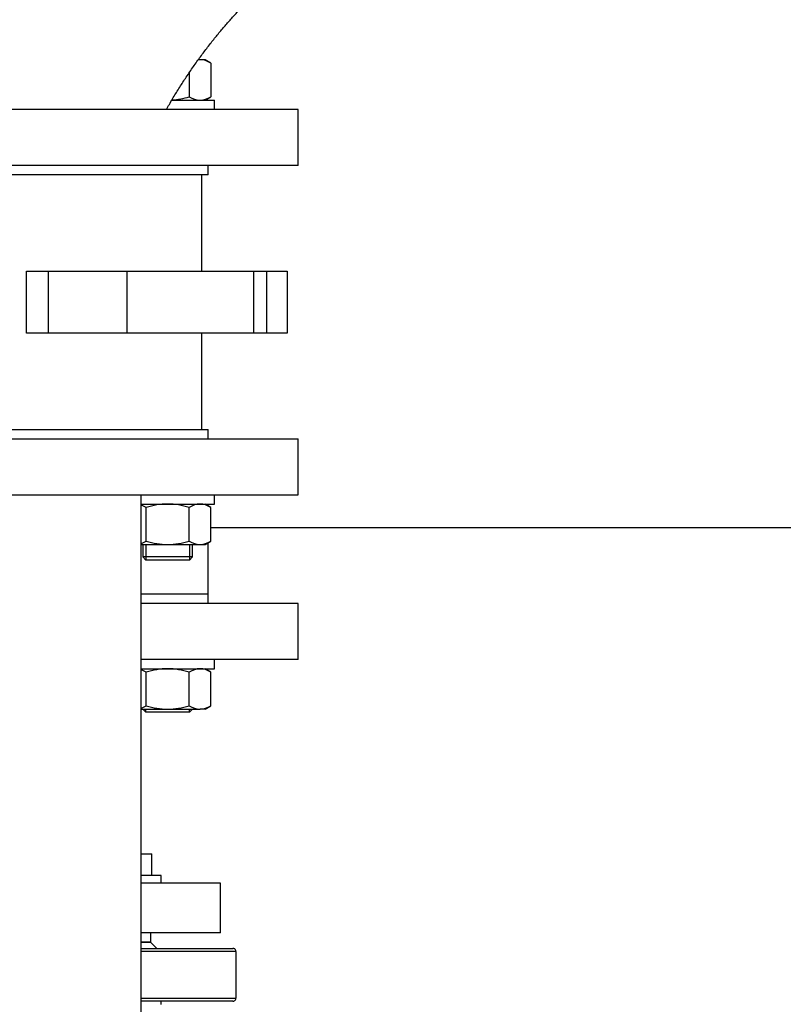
# Model space of a CAD drawing. Header units: millimetres. Extents: x 158 to 846, y 86 to 749.
# Tile 46 of 95: x 184 to 208, y 677 to 708. Entities that reach past the tile are written whole.
import ezdxf

# ---------------------------------------------------------------- set-up
doc = ezdxf.new("R2010")
doc.units = ezdxf.units.MM
doc.layers.add('1', color=7, linetype='CONTINUOUS', true_color=0xffffff)
doc.layers.add('TOP', color=7, linetype='CONTINUOUS', true_color=0xffffff)
doc.styles.add('iso-1', font='isocp.shx')
doc.dimstyles.get("Standard").update_dxf_attribs({"dimtxt": 0.18, "dimasz": 0.18, "dimexe": 0.18, "dimexo": 0.0625, "dimgap": 0.09, "dimtad": 0, "dimtih": 1, "dimtoh": 1, "dimdec": 4, "dimzin": 0, "dimdsep": 46, "dimtxsty": 'Standard', "dimcen": 0.09, "dimadec": 0, "dimazin": 0, "dimtfac": 1, "dimtdec": 4, "dimtofl": 0, "dimtmove": 0, "dimatfit": 3, "dimfxl": 1, "dimtolj": 1, "dimtzin": 0, "dimarcsym": 0})

# ---------------------------------------------------------------- blocks, each defined once
blk = doc.blocks.new('DimnDraft3D4')
at = {"layer": 'TOP', "color": 2, "linetype": 'Continuous', "transparency": 16777216}
for p, q in [((173.067, 621.759), (173.067, 746.14)), ((405.517, 731.359), (405.517, 746.14)), ((405.517, 744.14), (173.067, 744.14))]:
    blk.add_line(p, q, dxfattribs=at)
for points in [[(173.067, 744.14), (176.567, 744.601), (176.567, 743.679), (173.067, 744.14)], [(405.517, 744.14), (402.017, 743.679), (402.017, 744.601), (405.517, 744.14)]]:
    blk.add_solid(points, dxfattribs=at)
at = {"layer": 'TOP', "color": 2, "linetype": 'Continuous', "transparency": 16777216, "insert": (285.728, 744.711), "char_height": 3.5, "attachment_point": 7, "line_spacing_factor": 0.963855, "style": 'iso-1'}
blk.add_mtext('\\W01.000;\\fisocp.shx,bigfont.shx;2325 ', dxfattribs=at)

msp = doc.modelspace()

# ---------------------------------------------------------------- linework, layer by layer
at = {"layer": '1', "color": 7, "linetype": 'Continuous'}
for p, q in [((189.56, 706.909), (189.502, 706.909)), ((189.721, 706.909), (189.56, 706.909)), ((189.906, 706.802), (189.721, 706.909)), ((189.906, 706.802), (189.906, 705.716)), ((189.213, 706.497), (189.213, 705.716)), ((189.721, 705.609), (189.906, 705.716)), ((188.654, 705.609), (190.021, 705.609)), ((190.021, 705.309), (190.021, 705.609)), ((192.717, 705.309), (173.717, 705.309)), ((192.717, 703.509), (192.717, 705.309)), ((192.717, 703.509), (173.717, 703.509)), ((189.817, 703.209), (189.817, 703.509)), ((189.817, 703.209), (177.121, 703.209)), ((189.617, 700.109), (189.617, 703.209)), ((183.98, 698.109), (183.98, 700.109)), ((183.98, 700.109), (184.67, 700.109)), ((187.219, 700.109), (191.278, 700.109)), ((191.714, 700.109), (192.367, 700.109)), ((192.367, 700.109), (192.367, 698.109)), ((184.67, 698.109), (183.98, 698.109)), ((191.278, 698.109), (187.219, 698.109)), ((189.617, 695.009), (189.617, 698.109)), ((192.367, 698.109), (191.714, 698.109)), ((176.617, 695.009), (189.817, 695.009)), ((189.817, 694.709), (189.817, 695.009)), ((173.717, 694.709), (192.717, 694.709)), ((192.717, 692.909), (192.717, 694.709)), ((173.717, 692.909), (192.717, 692.909)), ((187.662, 641.71), (187.662, 692.908)), ((190.021, 692.609), (190.021, 692.909)), ((187.662, 692.609), (190.021, 692.609)), ((187.828, 691.416), (187.828, 692.502)), ((189.213, 691.416), (189.213, 692.502)), ((189.906, 692.502), (189.721, 692.609)), ((189.817, 692.553), (189.817, 692.609)), ((189.906, 691.416), (189.906, 692.502)), ((254.944, 691.843), (189.907, 691.843)), ((187.662, 691.309), (188.521, 691.309)), ((187.721, 691.309), (187.721, 690.909)), ((188.521, 691.309), (189.56, 691.309)), ((189.321, 690.909), (189.321, 691.309)), ((189.56, 691.309), (189.721, 691.309)), ((189.721, 691.309), (189.906, 691.416)), ((189.817, 689.709), (189.817, 691.365)), ((187.721, 690.909), (187.821, 690.809)), ((189.321, 690.909), (187.721, 690.909)), ((189.221, 690.809), (187.821, 690.809)), ((189.221, 690.809), (189.321, 690.909)), ((189.817, 689.709), (187.662, 689.709)), ((189.817, 689.709), (187.662, 689.709)), ((189.817, 689.409), (189.817, 689.709)), ((192.717, 689.409), (187.663, 689.409)), ((192.717, 687.609), (192.717, 689.409)), ((192.717, 687.609), (187.663, 687.609)), ((190.021, 687.309), (190.021, 687.609)), ((187.662, 687.309), (190.021, 687.309)), ((187.828, 686.116), (187.828, 687.202)), ((189.213, 686.116), (189.213, 687.202)), ((189.906, 687.202), (189.721, 687.309)), ((189.906, 686.116), (189.906, 687.202)), ((189.721, 686.009), (189.906, 686.116)), ((187.662, 686.009), (188.521, 686.009)), ((187.721, 686.009), (187.821, 685.909)), ((189.221, 685.909), (187.821, 685.909)), ((188.521, 686.009), (189.56, 686.009)), ((189.221, 685.909), (189.321, 686.009)), ((189.721, 686.009), (189.56, 686.009)), ((187.662, 681.349), (188.006, 681.349)), ((188.006, 680.659), (188.006, 681.349)), ((188.306, 680.659), (187.662, 680.659)), ((190.217, 680.409), (187.662, 680.409)), ((188.306, 680.409), (188.306, 680.659)), ((190.217, 678.809), (190.217, 680.409)), ((190.217, 678.809), (187.662, 678.809)), ((187.967, 678.809), (187.967, 678.509)), ((187.967, 678.509), (187.662, 678.509)), ((187.662, 678.509), (187.967, 678.509)), ((188.167, 678.309), (187.967, 678.509)), ((187.662, 678.309), (190.617, 678.309)), ((190.717, 678.209), (190.717, 676.709)), ((190.617, 676.609), (187.662, 676.609)), ((188.306, 676.509), (188.306, 676.609))]:
    msp.add_line(p, q, dxfattribs=at)
at = {"layer": '1', "color": 252, "linetype": 'Continuous'}
for p, q in [((184.67, 700.109), (184.67, 698.109)), ((187.219, 698.109), (187.219, 700.109)), ((191.278, 700.109), (191.278, 698.109)), ((191.714, 698.109), (191.714, 700.109)), ((187.821, 691.309), (187.821, 690.809)), ((189.221, 691.309), (189.221, 690.809)), ((187.821, 685.909), (187.821, 686.009)), ((189.221, 685.909), (189.221, 686.009)), ((190.717, 678.209), (187.662, 678.209)), ((187.662, 676.709), (190.717, 676.709))]:
    msp.add_line(p, q, dxfattribs=at)
at = {"layer": '1', "color": 7, "linetype": 'Continuous'}
for points, knots in [([(202.717, 722.554), (202.617, 722.554), (202.417, 722.553), (202.118, 722.548), (201.822, 722.539), (201.527, 722.527), (201.234, 722.511), (200.949, 722.493), (200.672, 722.472), (200.402, 722.448), (200.135, 722.422), (199.87, 722.393), (199.597, 722.361), (199.317, 722.324), (199.029, 722.283), (198.745, 722.24), (198.464, 722.193), (198.186, 722.144), (197.912, 722.092), (197.641, 722.038), (197.373, 721.981), (197.109, 721.923), (196.849, 721.862), (196.592, 721.799), (196.339, 721.734), (196.09, 721.667), (195.844, 721.599), (195.602, 721.529), (195.361, 721.457), (195.12, 721.382), (194.879, 721.305), (194.643, 721.226), (194.411, 721.146), (194.183, 721.065), (193.967, 720.986), (193.762, 720.909), (193.567, 720.834), (193.376, 720.759), (193.188, 720.683), (193.004, 720.607), (192.813, 720.526), (192.617, 720.441), (192.414, 720.352), (192.217, 720.262), (192.031, 720.176), (191.856, 720.093), (191.693, 720.015), (191.534, 719.936), (191.378, 719.859), (191.227, 719.782), (191.079, 719.706), (190.936, 719.63), (190.791, 719.553), (190.645, 719.474), (190.499, 719.394), (190.357, 719.314), (190.23, 719.242), (190.116, 719.177), (190.014, 719.118), (189.914, 719.059), (189.807, 718.995), (189.691, 718.926), (189.565, 718.849), (189.437, 718.77), (189.305, 718.688), (189.169, 718.602), (189.036, 718.516), (188.903, 718.43), (188.773, 718.344), (188.64, 718.255), (188.505, 718.163), (188.368, 718.069), (188.23, 717.973), (188.094, 717.877), (187.958, 717.779), (187.82, 717.679), (187.681, 717.576), (187.534, 717.466), (187.379, 717.348), (187.217, 717.223), (187.053, 717.093), (186.887, 716.96), (186.719, 716.823), (186.549, 716.683), (186.377, 716.538), (186.21, 716.394), (186.047, 716.252), (185.889, 716.111), (185.73, 715.967), (185.57, 715.82), (185.41, 715.67), (185.25, 715.517), (185.09, 715.362), (184.929, 715.203), (184.767, 715.04), (184.603, 714.871), (184.437, 714.698), (184.271, 714.521), (184.104, 714.34), (183.937, 714.156), (183.77, 713.967), (183.606, 713.778), (183.445, 713.589), (183.287, 713.4), (183.13, 713.207), (182.972, 713.01), (182.815, 712.81), (182.662, 712.61), (182.512, 712.411), (182.365, 712.212), (182.219, 712.01), (182.074, 711.805), (181.924, 711.588), (181.769, 711.36), (181.611, 711.119), (181.453, 710.874), (181.297, 710.625), (181.142, 710.372), (180.989, 710.115), (180.838, 709.854), (180.691, 709.593), (180.549, 709.333), (180.411, 709.074), (180.275, 708.812), (180.141, 708.545), (180.009, 708.276), (179.882, 708.008), (179.76, 707.742), (179.643, 707.478), (179.528, 707.212), (179.415, 706.942), (179.305, 706.67), (179.197, 706.395), (179.092, 706.117), (178.99, 705.836), (178.896, 705.567), (178.836, 705.391), (178.809, 705.31)], [0, 0, 0, 0, 0.009546, 0.019035, 0.028465, 0.037835, 0.047142, 0.056385, 0.06504, 0.073635, 0.082168, 0.090639, 0.099045, 0.10835, 0.117572, 0.126708, 0.135758, 0.144718, 0.153589, 0.162368, 0.171053, 0.179643, 0.188136, 0.196532, 0.204827, 0.213022, 0.221115, 0.229104, 0.236988, 0.245134, 0.253162, 0.261071, 0.268859, 0.276525, 0.284069, 0.290804, 0.297437, 0.303966, 0.31039, 0.316709, 0.322922, 0.330108, 0.337144, 0.34403, 0.350765, 0.356649, 0.362412, 0.368052, 0.373569, 0.378962, 0.384231, 0.389375, 0.394393, 0.399865, 0.405178, 0.410333, 0.415328, 0.419141, 0.422854, 0.42649, 0.430193, 0.434726, 0.439396, 0.444202, 0.449144, 0.454223, 0.459438, 0.464287, 0.46925, 0.474325, 0.479513, 0.484814, 0.490229, 0.495438, 0.500747, 0.506157, 0.511669, 0.517281, 0.523663, 0.530171, 0.536805, 0.543565, 0.550449, 0.55746, 0.564595, 0.571856, 0.578468, 0.58518, 0.591992, 0.598904, 0.605915, 0.612898, 0.619977, 0.627151, 0.63442, 0.641935, 0.649549, 0.65726, 0.66507, 0.672976, 0.680979, 0.689079, 0.69682, 0.704646, 0.712556, 0.72055, 0.728628, 0.736789, 0.744559, 0.752401, 0.760316, 0.768302, 0.776359, 0.785434, 0.794595, 0.803843, 0.813175, 0.822592, 0.832091, 0.841671, 0.851333, 0.860587, 0.869913, 0.879308, 0.888773, 0.898304, 0.907902, 0.917011, 0.926178, 0.9354, 0.944677, 0.954009, 0.963393, 0.972828, 0.982314, 0.99185, 1, 1, 1, 1]), ([(188.482, 705.309), (188.512, 705.364), (188.576, 705.477), (188.675, 705.647), (188.777, 705.818), (188.88, 705.985), (188.984, 706.149), (189.091, 706.314), (189.201, 706.48), (189.316, 706.647), (189.43, 706.81), (189.544, 706.969), (189.659, 707.123), (189.773, 707.274), (189.887, 707.422), (190, 707.565), (190.113, 707.703), (190.225, 707.838), (190.335, 707.968), (190.444, 708.094), (190.554, 708.218), (190.664, 708.34), (190.773, 708.459), (190.881, 708.574), (190.987, 708.685), (191.092, 708.792), (191.193, 708.895), (191.293, 708.993), (191.391, 709.088), (191.486, 709.179), (191.578, 709.266), (191.668, 709.35), (191.749, 709.424), (191.823, 709.491), (191.892, 709.552), (191.962, 709.614), (192.035, 709.678), (192.111, 709.743), (192.195, 709.815), (192.288, 709.893), (192.39, 709.977), (192.497, 710.064), (192.607, 710.152), (192.722, 710.242), (192.841, 710.333), (192.964, 710.426), (193.094, 710.522), (193.23, 710.621), (193.373, 710.722), (193.521, 710.824), (193.674, 710.927), (193.832, 711.031), (193.987, 711.13), (194.138, 711.225), (194.285, 711.315), (194.436, 711.405), (194.591, 711.495), (194.75, 711.585), (194.912, 711.675), (195.084, 711.767), (195.265, 711.862), (195.457, 711.959), (195.653, 712.055), (195.854, 712.15), (196.052, 712.24), (196.248, 712.327), (196.442, 712.409), (196.638, 712.489), (196.839, 712.568), (197.043, 712.646), (197.25, 712.721), (197.461, 712.795), (197.679, 712.867), (197.904, 712.938), (198.136, 713.008), (198.372, 713.075), (198.611, 713.139), (198.853, 713.201), (199.095, 713.258), (199.336, 713.311), (199.577, 713.36), (199.82, 713.405), (200.066, 713.448), (200.314, 713.487), (200.565, 713.522), (200.818, 713.554), (201.077, 713.582), (201.342, 713.607), (201.614, 713.628), (201.887, 713.644), (202.162, 713.656), (202.439, 713.663), (202.624, 713.664), (202.717, 713.664)], [0, 0, 0, 0, 0.010846, 0.022527, 0.034043, 0.045392, 0.056573, 0.067584, 0.079499, 0.091205, 0.1027, 0.113983, 0.125053, 0.136042, 0.146808, 0.157353, 0.167673, 0.177769, 0.187639, 0.197282, 0.206698, 0.216318, 0.225687, 0.234805, 0.243671, 0.252284, 0.260644, 0.268751, 0.276604, 0.284204, 0.291549, 0.298641, 0.305478, 0.310676, 0.315929, 0.321351, 0.326944, 0.332706, 0.338637, 0.34607, 0.353751, 0.361682, 0.36986, 0.378285, 0.386957, 0.395874, 0.405036, 0.414896, 0.425021, 0.435412, 0.446066, 0.456983, 0.468159, 0.477945, 0.487919, 0.498081, 0.508428, 0.518961, 0.529676, 0.540572, 0.552766, 0.565175, 0.577797, 0.590628, 0.603666, 0.615628, 0.627754, 0.640043, 0.652491, 0.665097, 0.677857, 0.690769, 0.703831, 0.717671, 0.731668, 0.745818, 0.760119, 0.774565, 0.789153, 0.803207, 0.817383, 0.831677, 0.846086, 0.860606, 0.875233, 0.889963, 0.904792, 0.920428, 0.936164, 0.951994, 0.967913, 0.983917, 1, 1, 1, 1]), ([(190.717, 678.209), (190.717, 678.222), (190.715, 678.235), (190.705, 678.258), (190.698, 678.269), (190.68, 678.288), (190.67, 678.295), (190.652, 678.303), (190.645, 678.306), (190.631, 678.309), (190.625, 678.309), (190.618, 678.309), (190.617, 678.309), (190.617, 678.309)], [0, 0, 0, 0, 0.239957, 0.239957, 0.482805, 0.482805, 0.731517, 0.731517, 0.864194, 0.864194, 0.997127, 0.997127, 1, 1, 1, 1]), ([(190.617, 676.609), (190.617, 676.609), (190.618, 676.609), (190.625, 676.609), (190.631, 676.61), (190.645, 676.613), (190.652, 676.615), (190.67, 676.623), (190.68, 676.631), (190.698, 676.649), (190.705, 676.66), (190.715, 676.684), (190.717, 676.697), (190.717, 676.709)], [0, 0, 0, 0, 0.002873, 0.002873, 0.135806, 0.135806, 0.268483, 0.268483, 0.517195, 0.517195, 0.760043, 0.760043, 1, 1, 1, 1])]:
    msp.add_open_spline(points, degree=3, knots=knots, dxfattribs=at)
for points in [[(189.56, 706.909), (189.539, 706.909), (189.519, 706.908), (189.499, 706.906)], [(189.906, 706.802), (189.793, 706.868), (189.678, 706.909), (189.56, 706.909)], [(188.657, 705.614), (188.845, 705.627), (189.033, 705.664), (189.213, 705.716)], [(189.213, 705.716), (189.327, 705.651), (189.442, 705.609), (189.56, 705.609)], [(189.56, 705.609), (189.677, 705.609), (189.793, 705.651), (189.906, 705.716)], [(184.67, 700.109), (184.683, 700.109), (184.709, 700.109), (184.754, 700.109), (184.803, 700.109), (184.857, 700.109), (184.916, 700.109), (184.98, 700.109), (185.049, 700.109), (185.122, 700.109), (185.201, 700.109), (185.283, 700.109), (185.369, 700.109), (185.459, 700.109), (185.553, 700.109), (185.649, 700.109), (185.746, 700.109), (185.846, 700.109), (185.947, 700.109), (186.047, 700.109), (186.148, 700.109), (186.248, 700.109), (186.346, 700.109), (186.443, 700.109), (186.537, 700.109), (186.628, 700.109), (186.716, 700.109), (186.8, 700.109), (186.88, 700.109), (186.957, 700.109), (187.029, 700.109), (187.097, 700.109), (187.16, 700.109), (187.2, 700.109), (187.219, 700.109)], [(191.278, 700.109), (191.305, 700.109), (191.357, 700.109), (191.43, 700.109), (191.497, 700.109), (191.557, 700.109), (191.608, 700.109), (191.652, 700.109), (191.688, 700.109), (191.706, 700.109), (191.714, 700.109)], [(187.219, 698.109), (187.2, 698.109), (187.16, 698.109), (187.097, 698.109), (187.029, 698.109), (186.957, 698.109), (186.88, 698.109), (186.8, 698.109), (186.716, 698.109), (186.628, 698.109), (186.537, 698.109), (186.443, 698.109), (186.346, 698.109), (186.248, 698.109), (186.148, 698.109), (186.047, 698.109), (185.947, 698.109), (185.846, 698.109), (185.746, 698.109), (185.649, 698.109), (185.553, 698.109), (185.459, 698.109), (185.369, 698.109), (185.283, 698.109), (185.201, 698.109), (185.122, 698.109), (185.049, 698.109), (184.98, 698.109), (184.916, 698.109), (184.857, 698.109), (184.803, 698.109), (184.754, 698.109), (184.709, 698.109), (184.683, 698.109), (184.67, 698.109)], [(191.714, 698.109), (191.706, 698.109), (191.688, 698.109), (191.652, 698.109), (191.608, 698.109), (191.557, 698.109), (191.497, 698.109), (191.43, 698.109), (191.357, 698.109), (191.305, 698.109), (191.278, 698.109)], [(187.828, 692.502), (187.773, 692.534), (187.718, 692.56), (187.662, 692.578)], [(188.521, 692.609), (188.286, 692.609), (188.052, 692.567), (187.828, 692.502)], [(189.213, 692.502), (188.988, 692.567), (188.755, 692.609), (188.521, 692.609)], [(189.56, 692.609), (189.442, 692.609), (189.326, 692.567), (189.213, 692.502)], [(189.906, 692.502), (189.793, 692.568), (189.678, 692.609), (189.56, 692.609)], [(187.662, 691.34), (187.718, 691.359), (187.773, 691.385), (187.828, 691.416)], [(187.828, 691.416), (188.052, 691.352), (188.286, 691.309), (188.521, 691.309)], [(188.521, 691.309), (188.755, 691.309), (188.988, 691.351), (189.213, 691.416)], [(189.213, 691.416), (189.327, 691.351), (189.442, 691.309), (189.56, 691.309)], [(189.56, 691.309), (189.677, 691.309), (189.793, 691.351), (189.906, 691.416)], [(187.828, 687.202), (187.773, 687.234), (187.718, 687.26), (187.662, 687.278)], [(188.521, 687.309), (188.286, 687.309), (188.053, 687.267), (187.828, 687.202)], [(189.213, 687.202), (188.989, 687.267), (188.755, 687.309), (188.521, 687.309)], [(189.56, 687.309), (189.442, 687.309), (189.326, 687.267), (189.213, 687.202)], [(189.906, 687.202), (189.793, 687.268), (189.678, 687.309), (189.56, 687.309)], [(187.662, 686.04), (187.718, 686.059), (187.773, 686.085), (187.828, 686.116)], [(187.828, 686.116), (188.053, 686.051), (188.286, 686.009), (188.521, 686.009)], [(188.521, 686.009), (188.755, 686.009), (188.989, 686.052), (189.213, 686.116)], [(189.213, 686.116), (189.327, 686.051), (189.442, 686.009), (189.56, 686.009)], [(189.56, 686.009), (189.677, 686.009), (189.793, 686.051), (189.906, 686.116)]]:
    msp.add_open_spline(points, degree=3, dxfattribs=at)

# ---------------------------------------------------------------- dimensions: what is measured, and where the dimension line sits
at = {"layer": 'TOP', "color": 2, "linetype": 'Continuous', "lineweight": -3}
dim = msp.add_linear_dim(base=(173.067, 744.14), p1=(405.517, 731.359), p2=(173.067, 621.759), text='\\C2;2325', dimstyle='Standard', override={"dimtxt": 3.5, "dimasz": 3.5, "dimexe": 2, "dimexo": 0, "dimgap": 1.75, "dimtad": 1, "dimtih": 0, "dimdec": 0, "dimzin": 8, "dimtxsty": 'iso-1', "dimsah": 1, "dimclrd": 2, "dimclre": 2, "dimclrt": 2, "dimtm": -0.003937, "dimtdec": 2, "dimtofl": 1, "dimtmove": 0}, dxfattribs=at)
dim.commit()
dim.dimension.update_dxf_attribs({"geometry": 'DimnDraft3D4', "text_midpoint": (289.292, 744.14), "dimtype": 160})

doc.saveas('drawing.dxf')
